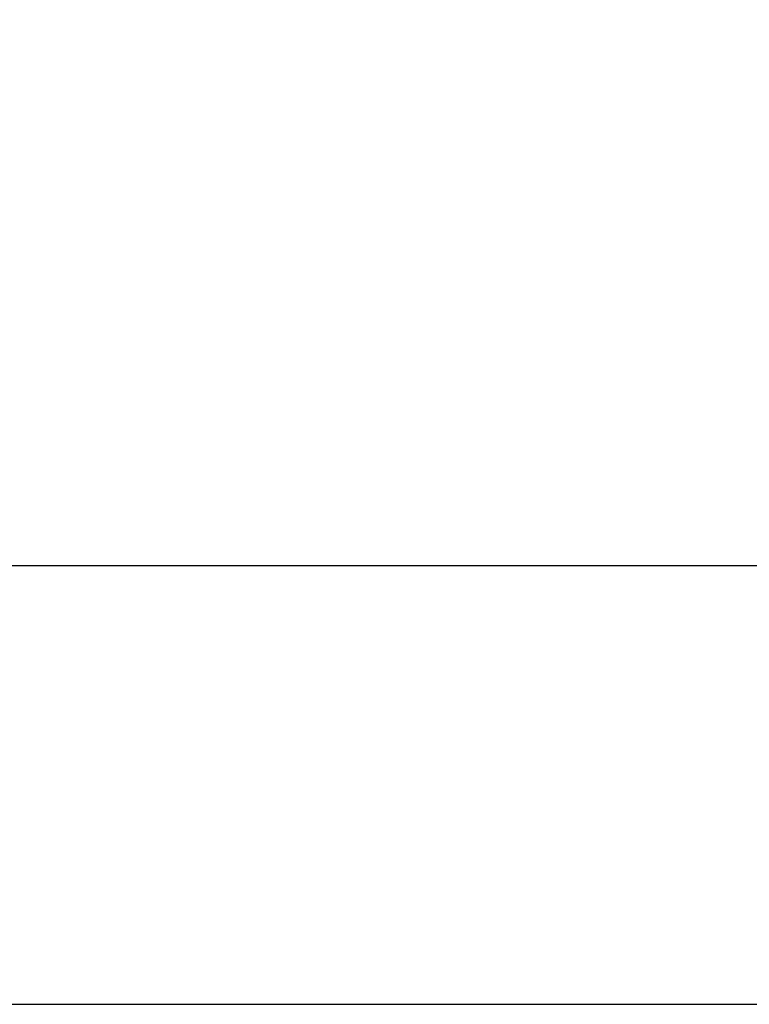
# Paper-space layout 'Wall Base Bracket' of a CAD drawing. Header units: millimetres. Extents: x 245 to 9339, y 492 to 8064.
# Tile 3 of 57: x 787 to 1329, y 657 to 1388. Entities that reach past the tile are written whole.
import ezdxf

# ---------------------------------------------------------------- set-up
doc = ezdxf.new("R2010")
doc.units = ezdxf.units.MM
doc.layers.add('COMPONENT_GEOMETRY', color=7, linetype='Continuous')
doc.styles.add('SLDTEXTSTYLE0', font='TXT', dxfattribs={"width": 0.75})
doc.dimstyles.new('SLDDIMSTYLE0', dxfattribs={"dimtxt": 50, "dimasz": 3.302, "dimexe": 0, "dimexo": 0.0625, "dimgap": 12.5, "dimtad": 0, "dimtih": 1, "dimtoh": 1, "dimdec": 0, "dimrnd": 1e-09, "dimzin": 12, "dimdsep": 46, "dimtxsty": 'SLDTEXTSTYLE0', "dimsah": 1, "dimcen": 0.09, "dimadec": 0, "dimazin": 3, "dimtfac": 1, "dimtdec": 0, "dimtofl": 0, "dimtmove": 0, "dimatfit": 3, "dimfxl": 1, "dimfrac": 2, "dimtolj": 1, "dimtzin": 12, "dimarcsym": 0})
doc.dimstyles.new('SLDDIMSTYLE2', dxfattribs={"dimtxt": 3.175, "dimasz": 3.302, "dimexe": 0, "dimexo": 0.0625, "dimgap": 0.79375, "dimtad": 0, "dimtih": 1, "dimtoh": 1, "dimdec": 1, "dimrnd": 1e-09, "dimzin": 12, "dimdsep": 46, "dimtxsty": 'SLDTEXTSTYLE0', "dimsah": 1, "dimcen": 0.09, "dimadec": 0, "dimazin": 3, "dimtfac": 1, "dimtdec": 1, "dimtofl": 0, "dimtmove": 0, "dimatfit": 3, "dimfxl": 1, "dimfrac": 2, "dimtolj": 1, "dimtzin": 12, "dimarcsym": 0})

# ---------------------------------------------------------------- blocks, each defined once
blk = doc.blocks.new('_D_21')
at = {"layer": 'COMPONENT_GEOMETRY', "color": 7}
for p, q in [((4545.08, 2838.73), (4868.32, 2838.73)), ((4865.15, 2838.73), (4865.15, 1750.17)), ((4865.15, 656.56), (4865.15, 1745.13)), ((713.95, 656.56), (4868.32, 656.56))]:
    blk.add_line(p, q, dxfattribs=at)
for points in [[(4865.15, 2838.73), (4864.64, 2835.43), (4865.65, 2835.43)], [(4865.15, 656.56), (4865.65, 659.87), (4864.64, 659.87)]]:
    blk.add_solid(points, dxfattribs=at)
at = {"layer": 'COMPONENT_GEOMETRY', "color": 7, "insert": (4858.69, 1749.22), "char_height": 3.175, "attachment_point": 1, "style": 'SLDTEXTSTYLE0'}
blk.add_mtext('2182.2', dxfattribs=at)
blk = doc.blocks.new('_D_23')
at = {"layer": 'COMPONENT_GEOMETRY', "color": 7}
for p, q in [((4544.13, 2838.25), (4544.13, 979.41)), ((713.18, 669.33), (713.18, 985.76)), ((713.18, 982.58), (2554.77, 982.58)), ((4544.13, 982.58), (2702.55, 982.58))]:
    blk.add_line(p, q, dxfattribs=at)
for points in [[(713.18, 982.58), (716.49, 982.08), (716.49, 983.09)], [(4544.13, 982.58), (4540.83, 983.09), (4540.83, 982.08)]]:
    blk.add_solid(points, dxfattribs=at)
at = {"layer": 'COMPONENT_GEOMETRY', "color": 7, "insert": (2554.77, 1007.35), "char_height": 50, "attachment_point": 1, "style": 'SLDTEXTSTYLE0'}
blk.add_mtext('3831', dxfattribs=at)

psp = doc.layouts.new('Wall Base Bracket')

# ---------------------------------------------------------------- dimensions: what is measured, and where the dimension line sits
at = {"layer": 'COMPONENT_GEOMETRY', "color": 7}
dim = psp.add_linear_dim(base=(4865.15, 656.56), p1=(4543.81, 2838.73), p2=(712.68, 656.56), angle=90, dimstyle='SLDDIMSTYLE2', dxfattribs=at)
dim.commit()
dim.dimension.update_dxf_attribs({"geometry": '_D_21', "text_midpoint": (4865.15, 1747.65), "dimtype": 160})
dim = psp.add_linear_dim(base=(4544.13, 982.58), p1=(713.18, 668.06), p2=(4544.13, 2839.52), dimstyle='SLDDIMSTYLE0', dxfattribs=at)
dim.commit()
dim.dimension.update_dxf_attribs({"geometry": '_D_23', "text_midpoint": (2628.66, 982.58), "dimtype": 160})

doc.saveas('drawing.dxf')
